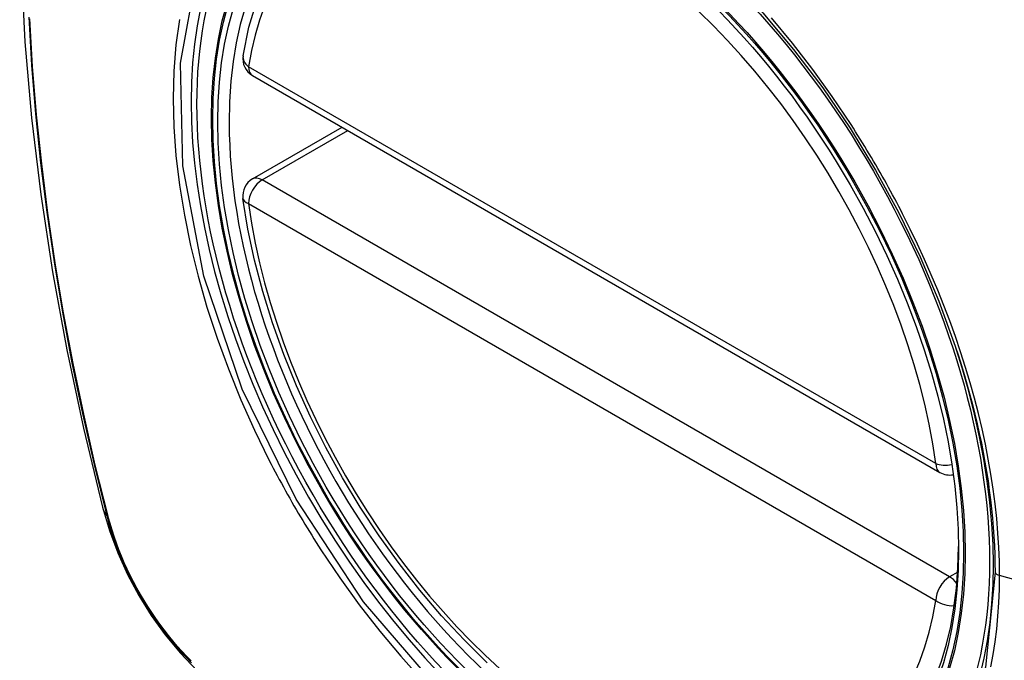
# Model space of a CAD drawing. Header units: inches. Extents: x 584 to 686, y 228 to 319.
# Tile 59 of 114: x 675.566 to 676.167, y 243.666 to 244.057. Entities that reach past the tile are written whole.
import ezdxf

# ---------------------------------------------------------------- set-up
doc = ezdxf.new("R2010")
doc.units = ezdxf.units.IN
doc.header["$MEASUREMENT"] = 0
doc.layers.add('Visible Edges(ANSI)', color=7, linetype='Continuous', lineweight=25)
doc.layers.add('Visible Tangent Edges(ANSI)', color=7, linetype='Continuous', lineweight=25)

msp = doc.modelspace()

# ---------------------------------------------------------------- linework, layer by layer
at = {"layer": 'Visible Edges(ANSI)'}
for p, q in [((675.70804, 244.02308), (676.12778, 243.78074)), ((675.70804, 243.95996), (675.76271, 243.99152))]:
    msp.add_line(p, q, dxfattribs=at)
at = {"layer": 'Visible Edges(ANSI)', "flags": 128}
for points in [[(675.61994, 244.46679), (675.60709, 244.42873), (675.59603, 244.38955), (675.58674, 244.34932), (675.57918, 244.3081), (675.57333, 244.26596), (675.56919, 244.22296), (675.56671, 244.17917), (675.56589, 244.13464), (675.56671, 244.08944), (675.56913, 244.04363), (675.57316, 243.99728), (675.57875, 243.95044), (675.5859, 243.90319), (675.59458, 243.8556), (675.60477, 243.80772), (675.61645, 243.75963)], [(675.70229, 244.03521), (675.70589, 244.0527), (675.71081, 244.06918), (675.71706, 244.08458), (675.72463, 244.09878), (675.73348, 244.11167), (675.7436, 244.12315), (675.75491, 244.1331), (675.76732, 244.14141)], [(676.01971, 244.06134), (676.03847, 244.03901), (676.05623, 244.01551), (676.07296, 243.99092), (676.08852, 243.96541), (676.10282, 243.93918), (676.11575, 243.91241), (676.12722, 243.88527), (676.13716, 243.85791)], [(675.85129, 243.66457), (675.83721, 243.67847), (675.82352, 243.69324), (675.81029, 243.70879), (675.79757, 243.72508), (675.78541, 243.742), (675.77387, 243.7595), (675.763, 243.7775), (675.75285, 243.79591), (675.74347, 243.81465), (675.73488, 243.83364), (675.72715, 243.8528), (675.72029, 243.87204), (675.71434, 243.89127), (675.70934, 243.91042), (675.7053, 243.9294), (675.70225, 243.94812)], [(675.61645, 243.75963), (675.62069, 243.74534), (675.62583, 243.73162), (675.63182, 243.71841), (675.63862, 243.70569), (675.64623, 243.69344), (675.65467, 243.68165), (675.66399, 243.67034), (675.67425, 243.65952)]]:
    msp.add_lwpolyline(points, dxfattribs=at)
at = {"layer": 'Visible Edges(ANSI)'}
for centre, start, end in [((675.71395, 244.03331), 170.71815, 240), ((675.71395, 243.94973), 120, 187.82827), ((676.13369, 243.79097), 240, 281.23954)]:
    msp.add_arc(centre, 0.01181, start, end, dxfattribs=at)
msp.add_ellipse((675.91303, 243.86412), major_axis=(-0.15994, 0.27703), ratio=0.57735, dxfattribs=at)
msp.add_ellipse((675.91651, 243.86613), major_axis=(0.15748, -0.27276), ratio=0.57735, start_param=2.363977, end_param=7.060801, dxfattribs=at)
at = {"layer": 'Visible Tangent Edges(ANSI)'}
for p, q in [((676.12533, 243.78615), (675.7056, 244.02849)), ((675.71395, 243.95937), (675.76617, 243.98952)), ((676.13369, 243.71704), (675.71395, 243.95937)), ((675.7056, 243.94491), (676.12533, 243.70257)), ((675.61997, 243.75351), (675.61985, 243.75396)), ((676.13868, 243.71992), (676.13369, 243.71704)), ((676.34895, 243.66645), (676.1642, 243.71781))]:
    msp.add_line(p, q, dxfattribs=at)
at = {"layer": 'Visible Tangent Edges(ANSI)', "flags": 128}
for points in [[(676.16147, 243.71996), (676.15573, 243.66183), (676.13879, 243.61303), (676.11135, 243.57564), (676.07488, 243.5517), (676.03099, 243.54222), (675.98151, 243.5475), (675.92883, 243.56732), (675.87533, 243.60075), (675.82358, 243.64627), (675.77587, 243.7017), (675.73463, 243.76438), (675.70166, 243.83162), (675.67825, 243.90061), (675.66555, 243.96797), (675.66417, 244.03059), (675.67416, 244.08541)], [(675.57142, 244.05866), (675.57315, 244.02936), (675.57556, 243.99975), (675.57865, 243.96984), (675.58242, 243.93968), (675.58686, 243.90927), (675.59198, 243.87862), (675.59776, 243.84776), (675.60421, 243.81673), (675.61131, 243.78553), (675.61907, 243.7542)], [(675.61985, 243.75396), (675.61208, 243.78522), (675.60496, 243.81635), (675.5985, 243.84732), (675.5927, 243.87811), (675.58757, 243.9087), (675.58311, 243.93906), (675.57932, 243.96917), (675.57622, 243.99902), (675.5738, 244.02858), (675.57206, 244.05781)], [(676.07352, 243.99319), (676.0621, 244.01027), (676.05015, 244.02687), (676.03773, 244.04294), (676.02487, 244.05843)], [(675.66341, 244.05738), (675.6613, 244.04188), (675.66002, 244.02576), (675.6596, 244.00906), (675.66003, 243.99185), (675.66132, 243.9742), (675.66346, 243.9562), (675.66643, 243.93789), (675.67022, 243.91934), (675.67481, 243.9006), (675.68021, 243.88175), (675.68638, 243.86283), (675.69332, 243.84394), (675.70097, 243.82515), (675.70931, 243.80653), (675.71832, 243.78811)], [(676.10505, 243.93858), (676.10385, 243.94091), (676.10264, 243.94324), (676.10141, 243.94556), (676.10018, 243.94788), (676.09894, 243.9502), (676.09768, 243.95251), (676.09642, 243.95481), (676.09515, 243.95711), (676.09387, 243.95941), (676.09258, 243.9617), (676.09128, 243.96398), (676.08997, 243.96626), (676.08865, 243.96854), (676.08732, 243.97081), (676.08598, 243.97307), (676.08463, 243.97533), (676.08327, 243.97759), (676.08191, 243.97983), (676.08053, 243.98207), (676.07915, 243.98431), (676.07776, 243.98654), (676.07635, 243.98876), (676.07494, 243.99098), (676.07352, 243.99319)], [(676.1642, 243.71781), (676.1641, 243.72631), (676.16377, 243.73494), (676.16323, 243.74369), (676.16247, 243.75255), (676.16151, 243.76151), (676.16033, 243.77055), (676.15894, 243.77967), (676.15735, 243.78885), (676.15555, 243.79808), (676.15354, 243.80735), (676.15133, 243.81666), (676.14892, 243.82601), (676.1463, 243.83542), (676.14348, 243.84485), (676.14046, 243.85431), (676.13725, 243.86378), (676.13384, 243.87324), (676.13026, 243.88269), (676.12649, 243.89211), (676.12254, 243.90149), (676.11842, 243.91084), (676.11413, 243.92014), (676.10967, 243.92939), (676.10505, 243.93858)], [(676.13716, 243.85791), (676.13912, 243.85193), (676.141, 243.84596), (676.14279, 243.84), (676.14451, 243.83405), (676.14615, 243.82812), (676.1477, 243.8222), (676.14917, 243.81631), (676.15056, 243.81043), (676.15187, 243.80457), (676.1531, 243.79873), (676.15424, 243.7929), (676.1553, 243.78709), (676.15628, 243.7813), (676.15717, 243.77554), (676.15798, 243.76981), (676.15871, 243.76411), (676.15935, 243.75844), (676.15991, 243.75281), (676.16039, 243.74722), (676.16077, 243.74167), (676.16108, 243.73617), (676.16129, 243.73071), (676.16142, 243.72531), (676.16147, 243.71996)], [(675.71832, 243.78811), (675.71952, 243.78578), (675.72073, 243.78345), (675.72195, 243.78112), (675.72317, 243.7788), (675.72441, 243.77649), (675.72566, 243.77418), (675.72692, 243.77187), (675.72819, 243.76957), (675.72947, 243.76727), (675.73076, 243.76498), (675.73206, 243.7627), (675.73337, 243.76042), (675.73469, 243.75814), (675.73602, 243.75587), (675.73736, 243.75361), (675.73871, 243.75135), (675.74007, 243.7491), (675.74144, 243.74685), (675.74282, 243.74461), (675.7442, 243.74238), (675.7456, 243.74015), (675.74701, 243.73793), (675.74842, 243.73571), (675.74985, 243.73351)], [(675.61907, 243.7542), (675.62016, 243.75015), (675.62137, 243.74609), (675.62268, 243.74202), (675.6241, 243.73795), (675.62562, 243.73388), (675.62725, 243.72981), (675.62898, 243.72576), (675.63081, 243.72173), (675.63273, 243.71773), (675.63474, 243.71376), (675.63685, 243.70982), (675.63904, 243.70593), (675.64131, 243.70209), (675.64367, 243.6983), (675.6461, 243.69457), (675.64861, 243.69091), (675.65118, 243.68731), (675.65383, 243.68379), (675.65653, 243.68035), (675.6593, 243.67699), (675.66211, 243.67372), (675.66498, 243.67055), (675.6679, 243.66748), (675.67085, 243.66451)], [(675.6707, 243.66563), (675.66781, 243.66856), (675.66496, 243.67159), (675.66215, 243.67471), (675.6594, 243.67793), (675.6567, 243.68122), (675.65406, 243.68459), (675.65148, 243.68804), (675.64896, 243.69156), (675.64651, 243.69515), (675.64414, 243.6988), (675.64183, 243.70251), (675.63961, 243.70626), (675.63747, 243.71007), (675.63541, 243.71391), (675.63344, 243.7178), (675.63155, 243.72171), (675.62976, 243.72565), (675.62806, 243.72961), (675.62646, 243.73359), (675.62496, 243.73757), (675.62356, 243.74156), (675.62226, 243.74555), (675.62106, 243.74954), (675.61997, 243.75351)], [(675.74985, 243.73351), (675.76131, 243.71646), (675.77328, 243.69992), (675.78571, 243.68393), (675.79861, 243.66849), (675.81194, 243.65366)], [(676.15897, 243.662), (676.16036, 243.66953), (676.16153, 243.67724), (676.16249, 243.68509), (676.16324, 243.69308), (676.16378, 243.70121), (676.1641, 243.70945), (676.1642, 243.71781)]]:
    msp.add_lwpolyline(points, dxfattribs=at)
at = {"layer": 'Visible Tangent Edges(ANSI)'}
for centre, major_axis, ratio, start_param, end_param in [((675.91552, 243.86556), (-0.17318, 0.29996), 0.57735, 5.05527, 10.652693), ((675.91546, 243.86553), (-0.15059, 0.26083), 0.57735, 4.097754, 6.89782), ((675.71395, 244.03331), (-0.01166, 0.00191), 0.667065, 0, 0.886663), ((675.71395, 244.03331), (-0.00591, -0.01023), 0.57735, 5.497787, 6.283185), ((675.71395, 243.94973), (-0.00591, -0.01023), 0.57735, 3.926991, 5.497787), ((675.71395, 243.94973), (-0.00591, 0.01023), 0.57735, 5.497787, 6.283185), ((675.71395, 243.94973), (-0.0117, -0.00161), 0.470841, 0, 0.713429), ((675.91546, 243.86553), (0.15059, -0.26083), 0.57735, 4.097754, 6.89782), ((676.13369, 243.79097), (-0.00591, -0.01023), 0.57735, 5.497787, 6.283185), ((676.13369, 243.79097), (-0.0117, -0.00161), 0.470841, 0.713429, 1.626628), ((675.73082, 243.7891), (-0.11437, -0.02947), 0.354513, 0, 0.141666), ((675.62838, 243.75711), (-0.00953, -0.00245), 0.359305, 0.141946, 0.405653), ((676.13369, 243.70739), (0.00591, 0.01023), 0.57735, 0.785398, 2.356194), ((676.13369, 243.70739), (0.00591, -0.01023), 0.57735, 1.792602, 2.356194), ((676.16634, 243.72037), (-0.00492, 0), 0.57735, 0.141897, 1.122073), ((676.13369, 243.70739), (0.01166, -0.00191), 0.667065, 4.028256, 5.068346)]:
    msp.add_ellipse(centre, major_axis=major_axis, ratio=ratio, start_param=start_param, end_param=end_param, dxfattribs=at)
for centre, major_axis in [((675.91611, 243.8659), (0.17111, -0.29637)), ((675.91313, 243.86418), (-0.1627, 0.2818)), ((675.91303, 243.86412), (0.1621, -0.28076))]:
    msp.add_ellipse(centre, major_axis=major_axis, ratio=0.57735, dxfattribs=at)

doc.saveas('drawing.dxf')
